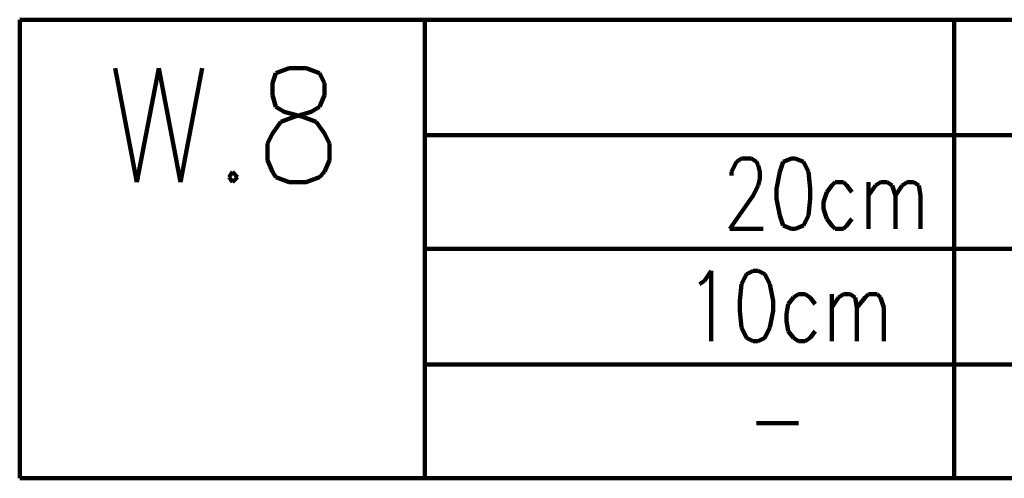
# Model space of a CAD drawing. Header units: inches. Extents: x -1901 to 7725, y 4299 to 7113.
# Tile 31 of 180: x 601 to 850, y 4482 to 4598. Entities that reach past the tile are written whole.
import ezdxf

# ---------------------------------------------------------------- set-up
doc = ezdxf.new("R2010")
doc.units = ezdxf.units.IN
doc.header["$MEASUREMENT"] = 0
doc.layers.add('at_Entity', color=7, linetype='Continuous')

msp = doc.modelspace()

# ---------------------------------------------------------------- linework, layer by layer
at = {"layer": 'at_Entity', "color": 7, "lineweight": 211}
for p, q in [((703.49, 4597.55), (601.26, 4597.55)), ((601.26, 4597.55), (601.26, 4481.81)), ((703.49, 4481.81), (703.49, 4597.55)), ((703.49, 4597.55), (1338.35, 4597.55)), ((703.49, 4481.81), (703.49, 4597.55)), ((703.49, 4597.55), (1338.35, 4597.55)), ((703.49, 4481.81), (703.49, 4597.55)), ((836.97, 4597.55), (836.97, 4481.81)), ((625.34, 4585.3), (630.83, 4556.57)), ((630.83, 4556.57), (636.33, 4585.3)), ((636.33, 4585.3), (641.82, 4556.57)), ((641.82, 4556.57), (647.31, 4585.3)), ((669.27, 4585.3), (665.89, 4584.03)), ((673.49, 4585.3), (669.27, 4585.3)), ((676.88, 4584.03), (673.49, 4585.3)), ((665.89, 4584.03), (665.05, 4581.5)), ((678.14, 4581.5), (676.88, 4584.03)), ((665.05, 4581.5), (665.05, 4578.54)), ((678.14, 4578.54), (678.14, 4581.5)), ((665.05, 4578.54), (665.89, 4575.58)), ((676.88, 4575.58), (678.14, 4578.54)), ((665.89, 4575.58), (668, 4574.31)), ((674.77, 4574.31), (676.88, 4575.58)), ((667.16, 4571.78), (670.54, 4573.05)), ((668, 4574.31), (672.65, 4573.05)), ((670.54, 4573.05), (674.77, 4574.31)), ((672.65, 4573.05), (676.03, 4571.78)), ((665.05, 4568.82), (667.16, 4571.78)), ((676.03, 4571.78), (678.14, 4568.82)), ((663.78, 4566.29), (665.05, 4568.82)), ((678.14, 4568.82), (679.41, 4566.29)), ((703.49, 4568.4), (1338.35, 4568.4)), ((663.78, 4562.06), (663.78, 4566.29)), ((679.41, 4566.29), (679.41, 4562.06)), ((665.05, 4559.11), (663.78, 4562.06)), ((679.41, 4562.06), (678.14, 4559.11)), ((780.78, 4559.11), (781.63, 4560.8)), ((781.63, 4560.8), (782.05, 4561.64)), ((782.05, 4561.64), (783.32, 4562.49)), ((783.32, 4562.49), (785.85, 4562.49)), ((785.85, 4562.49), (787.12, 4561.64)), ((787.12, 4561.64), (787.55, 4560.8)), ((787.55, 4560.8), (787.96, 4559.11)), ((793.88, 4561.64), (793.04, 4559.11)), ((795.99, 4562.49), (793.88, 4561.64)), ((796.84, 4562.49), (795.99, 4562.49)), ((798.95, 4561.64), (796.84, 4562.49)), ((800.22, 4559.11), (798.95, 4561.64)), ((654.91, 4559.11), (654.07, 4557.84)), ((654.07, 4557.84), (654.91, 4556.57)), ((656.18, 4557.84), (654.91, 4559.11)), ((654.91, 4556.57), (656.18, 4557.84)), ((665.89, 4557.84), (665.05, 4559.11)), ((669.27, 4556.57), (665.89, 4557.84)), ((676.88, 4557.84), (673.49, 4556.57)), ((678.14, 4559.11), (676.88, 4557.84)), ((780.78, 4558.26), (780.78, 4559.11)), ((787.96, 4559.11), (787.96, 4557.42)), ((793.04, 4559.11), (792.19, 4554.88)), ((800.64, 4554.88), (800.22, 4559.11)), ((673.49, 4556.57), (669.27, 4556.57)), ((787.55, 4555.73), (786.28, 4553.2)), ((787.96, 4557.42), (787.55, 4555.73)), ((806.13, 4555.73), (804.86, 4554.04)), ((806.97, 4556.57), (806.13, 4555.73)), ((809.08, 4556.57), (806.97, 4556.57)), ((809.93, 4555.73), (809.08, 4556.57)), ((811.2, 4554.04), (809.93, 4555.73)), ((815.42, 4556.57), (815.42, 4544.75)), ((815.42, 4553.2), (817.11, 4555.73)), ((817.11, 4555.73), (818.38, 4556.57)), ((818.38, 4556.57), (820.07, 4556.57)), ((820.07, 4556.57), (821.34, 4555.73)), ((821.34, 4555.73), (822.18, 4553.2)), ((822.18, 4553.2), (823.87, 4555.73)), ((823.87, 4555.73), (825.14, 4556.57)), ((825.14, 4556.57), (826.83, 4556.57)), ((826.83, 4556.57), (828.09, 4555.73)), ((828.09, 4555.73), (828.52, 4553.2)), ((786.28, 4553.2), (780.36, 4544.75)), ((792.19, 4554.88), (792.19, 4552.35)), ((800.64, 4552.35), (800.64, 4554.88)), ((804.86, 4554.04), (804.02, 4551.5)), ((822.18, 4553.2), (822.18, 4544.75)), ((828.52, 4553.2), (828.52, 4544.75)), ((792.19, 4552.35), (793.04, 4548.13)), ((800.22, 4548.13), (800.64, 4552.35)), ((804.02, 4551.5), (804.02, 4549.82)), ((793.04, 4548.13), (793.88, 4545.59)), ((798.95, 4545.59), (800.22, 4548.13)), ((804.02, 4549.82), (804.86, 4547.28)), ((793.88, 4545.59), (795.99, 4544.75)), ((796.84, 4544.75), (798.95, 4545.59)), ((804.86, 4547.28), (806.13, 4545.59)), ((806.13, 4545.59), (806.97, 4544.75)), ((809.08, 4544.75), (809.93, 4545.59)), ((809.93, 4545.59), (811.2, 4547.28)), ((780.36, 4544.75), (788.81, 4544.75)), ((795.99, 4544.75), (796.84, 4544.75)), ((806.97, 4544.75), (809.08, 4544.75)), ((703.49, 4539.68), (1338.35, 4539.68)), ((774.03, 4531.65), (775.72, 4534.19)), ((775.72, 4534.19), (775.72, 4516.45)), ((784.59, 4533.34), (783.32, 4530.81)), ((786.28, 4534.19), (784.59, 4533.34)), ((787.55, 4534.19), (786.28, 4534.19)), ((789.23, 4533.34), (787.55, 4534.19)), ((790.5, 4530.81), (789.23, 4533.34)), ((772.76, 4530.81), (774.03, 4531.65)), ((783.32, 4530.81), (782.9, 4526.58)), ((791.35, 4526.58), (790.5, 4530.81)), ((797.68, 4528.27), (796.42, 4527.43)), ((799.37, 4528.27), (797.68, 4528.27)), ((800.64, 4527.43), (799.37, 4528.27)), ((806.13, 4528.27), (806.13, 4516.45)), ((807.82, 4527.43), (809.08, 4528.27)), ((809.08, 4528.27), (810.78, 4528.27)), ((810.78, 4528.27), (812.04, 4527.43)), ((814.57, 4527.43), (815.42, 4528.27)), ((815.42, 4528.27), (817.54, 4528.27)), ((817.54, 4528.27), (818.38, 4527.43)), ((782.9, 4526.58), (782.9, 4524.05)), ((791.35, 4524.05), (791.35, 4526.58)), ((795.15, 4525.74), (794.73, 4523.2)), ((796.42, 4527.43), (795.15, 4525.74)), ((801.91, 4525.74), (800.64, 4527.43)), ((806.13, 4524.89), (807.82, 4527.43)), ((812.04, 4527.43), (812.47, 4524.89)), ((812.47, 4524.89), (814.57, 4527.43)), ((818.38, 4527.43), (819.22, 4524.89)), ((782.9, 4524.05), (783.32, 4519.83)), ((790.5, 4519.83), (791.35, 4524.05)), ((794.73, 4523.2), (794.73, 4521.51)), ((812.47, 4524.89), (812.47, 4516.45)), ((819.22, 4524.89), (819.22, 4516.45)), ((794.73, 4521.51), (795.15, 4518.98)), ((783.32, 4519.83), (784.59, 4517.29)), ((789.23, 4517.29), (790.5, 4519.83)), ((795.15, 4518.98), (796.42, 4517.29)), ((800.64, 4517.29), (801.91, 4518.98)), ((784.59, 4517.29), (786.28, 4516.45)), ((786.28, 4516.45), (787.55, 4516.45)), ((787.55, 4516.45), (789.23, 4517.29)), ((796.42, 4517.29), (797.68, 4516.45)), ((797.68, 4516.45), (799.37, 4516.45)), ((799.37, 4516.45), (800.64, 4517.29)), ((703.49, 4510.53), (1338.35, 4510.53)), ((787.12, 4495.75), (797.68, 4495.75)), ((601.26, 4481.81), (703.49, 4481.81)), ((601.26, 4481.81), (1338.35, 4481.81))]:
    msp.add_line(p, q, dxfattribs=at)

doc.saveas('drawing.dxf')
